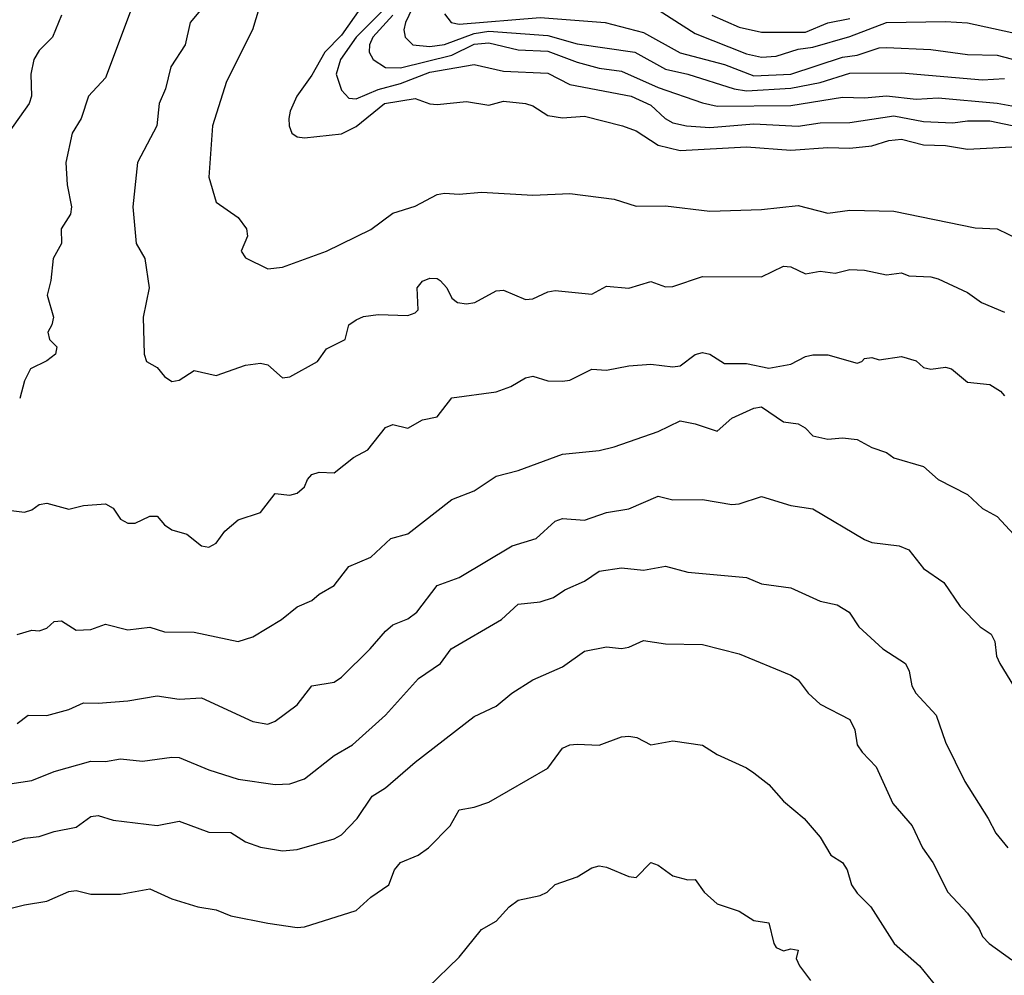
# Model space of a CAD drawing. Header units: metres. Extents: x -51132 to -49532, y -231222 to -229437.
# Tile 84 of 256: x -50404 to -50338, y -230770 to -230705. Entities that reach past the tile are written whole.
import ezdxf

# ---------------------------------------------------------------- set-up
doc = ezdxf.new("R2010")
doc.units = ezdxf.units.M
doc.layers.add('CONTOUR_INDEX', color=1, linetype='Continuous')
doc.layers.add('CONTOUR_INTER', color=3, linetype='Continuous')

msp = doc.modelspace()

# ---------------------------------------------------------------- linework, layer by layer
at = {"layer": 'CONTOUR_INDEX'}
for points, elevation in [([(-50379.58, -230704.265), (-50381.58, -230706.244), (-50382.64, -230707.759), (-50382.936, -230708.759), (-50382.58, -230709.835), (-50382.08, -230710.391), (-50381.58, -230710.428), (-50380.08, -230709.792), (-50378.58, -230709.392), (-50376.58, -230708.629), (-50373.58, -230708.107), (-50371.58, -230708.556), (-50368.58, -230708.681), (-50367.08, -230709.458), (-50362.926, -230710.259), (-50361.58, -230710.869), (-50360.601, -230711.759), (-50360.08, -230712.067), (-50359.168, -230712.259), (-50357.58, -230712.367), (-50354.58, -230712.132), (-50351.58, -230712.278), (-50350.08, -230712.059), (-50348.08, -230712.048), (-50345.08, -230711.578), (-50343.08, -230711.961), (-50341.08, -230712.054), (-50340.08, -230711.921), (-50338.58, -230711.928), (-50336.08, -230712.453)], 70), ([(-50401.579, -230704.759), (-50402.177, -230706.259), (-50403.08, -230707.162), (-50403.444, -230707.759), (-50403.648, -230708.759), (-50403.621, -230710.259), (-50403.773, -230710.759), (-50405.58, -230713.305)], 75), ([(-50357.43, -230704.759), (-50355.58, -230705.569), (-50354.08, -230705.914), (-50351.08, -230705.909), (-50349.58, -230705.278), (-50348.08, -230704.977)], 65), ([(-50404.58, -230746.783), (-50403.58, -230746.489), (-50403.08, -230746.536), (-50402.58, -230746.344), (-50402.08, -230745.897), (-50401.58, -230745.845), (-50400.58, -230746.477), (-50399.58, -230746.448), (-50398.58, -230746.08), (-50397.08, -230746.462), (-50395.58, -230746.276), (-50394.58, -230746.602), (-50392.58, -230746.625), (-50389.58, -230747.251), (-50388.58, -230746.947), (-50386.634, -230745.759), (-50385.58, -230744.9), (-50384.58, -230744.483), (-50384.08, -230744.039), (-50383.08, -230743.45), (-50382.08, -230742.169), (-50380.58, -230741.525), (-50379.222, -230740.259), (-50378.08, -230739.956), (-50375.08, -230737.614), (-50373.58, -230737.021), (-50372.08, -230736.027), (-50370.58, -230735.661), (-50367.58, -230734.539), (-50365.08, -230734.284), (-50364.08, -230734.051), (-50361.08, -230733.01), (-50359.58, -230732.289), (-50358.58, -230732.485), (-50357.08, -230732.986), (-50356.08, -230732.108), (-50354.58, -230731.429), (-50354.08, -230731.333), (-50352.58, -230732.348), (-50351.58, -230732.493), (-50351.105, -230732.759), (-50350.58, -230733.31), (-50349.58, -230733.519), (-50348.58, -230733.434), (-50347.58, -230733.559), (-50346.58, -230734.089), (-50345.58, -230734.423), (-50345.08, -230734.788), (-50343.08, -230735.378), (-50342.08, -230736.269), (-50340.08, -230737.279), (-50339.08, -230738.225), (-50338.08, -230738.785), (-50336.08, -230740.928)], 75), ([(-50376.747, -230770.759), (-50374.58, -230768.666), (-50373.08, -230766.808), (-50372.08, -230766.225), (-50371.185, -230765.259), (-50370.58, -230764.808), (-50369.08, -230764.493), (-50368.612, -230764.259), (-50368.08, -230763.748), (-50366.58, -230763.216), (-50365.58, -230762.607), (-50365.08, -230762.489), (-50364.58, -230762.562), (-50363.08, -230763.201), (-50362.58, -230763.274), (-50361.58, -230762.258), (-50361.08, -230762.432), (-50360.08, -230763.154), (-50359.08, -230763.42), (-50358.58, -230763.396), (-50357.964, -230764.259), (-50357.08, -230765.048), (-50355.58, -230765.563), (-50354.58, -230766.181), (-50353.58, -230766.338), (-50353.243, -230767.759), (-50353.08, -230768.013), (-50352.58, -230768.255), (-50352.08, -230768.12), (-50351.58, -230768.2), (-50351.726, -230768.759), (-50351.494, -230769.259), (-50350.753, -230770.259)], 80)]:
    msp.add_lwpolyline(points, dxfattribs=dict(at, elevation=elevation))
at = {"layer": 'CONTOUR_INTER'}
for points, elevation in [([(-50396.435, -230703.259), (-50398.58, -230708.999), (-50399.735, -230710.259), (-50400.232, -230711.759), (-50400.857, -230712.759), (-50401.27, -230714.759), (-50401.188, -230716.259), (-50400.89, -230717.759), (-50400.964, -230718.259), (-50401.595, -230719.259), (-50401.583, -230720.259), (-50402.144, -230721.259), (-50402.288, -230722.759), (-50402.555, -230723.759), (-50402.12, -230725.259), (-50402.228, -230725.759), (-50402.509, -230726.259), (-50402.383, -230726.759), (-50401.894, -230727.259), (-50401.99, -230727.759), (-50402.58, -230728.211), (-50403.683, -230728.759), (-50404.08, -230729.564), (-50404.413, -230730.759)], 74), ([(-50391.183, -230703.259), (-50392.844, -230705.259), (-50393.176, -230706.759), (-50394.155, -230708.259), (-50394.513, -230709.759), (-50394.937, -230710.759), (-50395.11, -230712.259), (-50396.416, -230714.759), (-50396.737, -230717.759), (-50396.516, -230720.259), (-50395.921, -230721.259), (-50395.615, -230723.259), (-50396.039, -230725.259), (-50395.963, -230727.759), (-50395.803, -230728.259), (-50395.08, -230728.666), (-50394.58, -230729.27), (-50394.08, -230729.61), (-50393.58, -230729.521), (-50392.58, -230728.874), (-50391.08, -230729.199), (-50389.08, -230728.494), (-50388.08, -230728.368), (-50387.58, -230728.491), (-50386.58, -230729.365), (-50386.08, -230729.287), (-50384.205, -230728.259), (-50383.58, -230727.402), (-50382.315, -230726.759), (-50382.074, -230725.759), (-50381.58, -230725.418), (-50381.08, -230725.208), (-50380.08, -230725.067), (-50378.08, -230725.131), (-50377.58, -230724.956), (-50377.366, -230724.759), (-50377.439, -230723.259), (-50377.08, -230722.798), (-50376.58, -230722.607), (-50376.08, -230722.635), (-50375.888, -230722.759), (-50375.417, -230723.259), (-50375.08, -230723.951), (-50374.706, -230724.259), (-50374.08, -230724.354), (-50373.518, -230724.259), (-50372.08, -230723.454), (-50371.58, -230723.422), (-50370.08, -230724.058), (-50369.58, -230723.997), (-50368.58, -230723.526), (-50368.08, -230723.435), (-50365.58, -230723.694), (-50364.58, -230723.148), (-50363.08, -230723.273), (-50361.58, -230722.822), (-50360.58, -230723.194), (-50360.08, -230723.177), (-50358.08, -230722.495), (-50354.08, -230722.511), (-50352.58, -230721.78), (-50352.08, -230721.843), (-50351.08, -230722.307), (-50350.08, -230722.131), (-50349.08, -230722.262), (-50348.08, -230722.024), (-50347.08, -230722.049), (-50345.58, -230722.384), (-50344.58, -230722.231), (-50344.08, -230722.434), (-50342.58, -230722.501), (-50342.08, -230722.656), (-50340.08, -230723.565), (-50339.135, -230724.259), (-50337.58, -230724.902)], 73), ([(-50380.58, -230703.268), (-50382.58, -230706.108), (-50383.713, -230707.259), (-50384.58, -230708.831), (-50385.612, -230710.259), (-50386.062, -230711.259), (-50386.148, -230711.759), (-50386.133, -230712.259), (-50385.94, -230712.759), (-50385.58, -230713.009), (-50385.08, -230713.09), (-50382.58, -230712.799), (-50381.58, -230712.319), (-50379.646, -230710.759), (-50377.58, -230710.406), (-50376.58, -230710.768), (-50376.08, -230710.808), (-50374.08, -230710.614), (-50372.58, -230710.871), (-50371.58, -230710.58), (-50370.08, -230710.74), (-50369.58, -230710.901), (-50368.58, -230711.556), (-50367.58, -230711.719), (-50366.08, -230711.617), (-50363.501, -230712.259), (-50362.58, -230712.612), (-50361.08, -230713.566), (-50359.58, -230713.939), (-50355.08, -230713.697), (-50352.08, -230713.91), (-50349.58, -230713.744), (-50348.08, -230713.777), (-50346.58, -230713.626), (-50345.434, -230713.259), (-50344.58, -230713.165), (-50343.08, -230713.543), (-50341.58, -230713.606), (-50340.08, -230713.845), (-50337.08, -230713.693)], 71), ([(-50377.58, -230703.872), (-50378.231, -230705.259), (-50378.344, -230705.759), (-50378.247, -230706.259), (-50377.734, -230706.759), (-50376.58, -230706.89), (-50375.58, -230706.756), (-50373.58, -230705.998), (-50372.58, -230705.844), (-50368.58, -230706.124), (-50366.58, -230706.691), (-50362.656, -230707.259), (-50360.58, -230708.417), (-50359.064, -230708.759), (-50355.926, -230709.759), (-50355.08, -230709.887), (-50352.08, -230709.709), (-50350.08, -230709.331), (-50348.08, -230708.69), (-50344.58, -230708.661), (-50339.08, -230709.14), (-50337.58, -230709.057)], 68), ([(-50388.151, -230704.259), (-50388.619, -230705.759), (-50390.388, -230709.259), (-50391.329, -230712.259), (-50391.567, -230715.759), (-50391.08, -230717.448), (-50389.58, -230718.488), (-50389.026, -230719.259), (-50388.951, -230719.759), (-50389.379, -230720.759), (-50389.08, -230721.229), (-50387.58, -230721.975), (-50386.58, -230721.849), (-50383.58, -230720.765), (-50380.58, -230719.308), (-50379.08, -230718.2), (-50377.58, -230717.715), (-50376.08, -230716.935), (-50375.58, -230716.844), (-50374.58, -230716.902), (-50373.08, -230716.756), (-50369.58, -230716.972), (-50367.08, -230716.866), (-50364.08, -230717.244), (-50362.58, -230717.707), (-50360.58, -230717.702), (-50357.58, -230718.047), (-50354.08, -230717.944), (-50351.58, -230717.678), (-50349.58, -230718.189), (-50348.08, -230717.995), (-50345.08, -230718.049), (-50339.58, -230719.175), (-50338.08, -230719.265), (-50336.58, -230719.97)], 72), ([(-50375.58, -230704.663), (-50375.124, -230705.259), (-50374.58, -230705.368), (-50369.08, -230704.911), (-50364.67, -230705.259), (-50362.08, -230705.941), (-50359.58, -230707.301), (-50356.58, -230708.098), (-50354.58, -230708.868), (-50352.08, -230708.749), (-50348.58, -230707.614), (-50347.58, -230707.47), (-50346.08, -230706.968), (-50345.58, -230706.947), (-50342.58, -230707.087), (-50340.08, -230707.418), (-50338.08, -230707.479), (-50336.08, -230707.982)], 67), ([(-50361.58, -230704.075), (-50358.58, -230706.006), (-50355.08, -230707.376), (-50354.08, -230707.607), (-50353.08, -230707.527), (-50351.58, -230707.066), (-50350.58, -230706.923), (-50348.08, -230706.211), (-50345.58, -230705.26), (-50341.58, -230705.175), (-50340.08, -230705.275), (-50337.08, -230705.942)], 66), ([(-50379.08, -230704.745), (-50380.444, -230706.259), (-50380.672, -230706.759), (-50380.685, -230707.259), (-50380.416, -230707.759), (-50379.58, -230708.317), (-50378.58, -230708.321), (-50375.08, -230707.459), (-50373.58, -230706.717), (-50372.58, -230706.639), (-50370.58, -230707.101), (-50368.58, -230707.193), (-50366.58, -230707.946), (-50365.08, -230708.344), (-50363.58, -230708.565), (-50361.08, -230709.653), (-50358.08, -230710.7), (-50357.08, -230710.93), (-50352.08, -230710.896), (-50348.58, -230710.321), (-50347.08, -230710.358), (-50345.58, -230710.224), (-50343.58, -230710.447), (-50342.08, -230710.366), (-50338.08, -230710.734), (-50336.58, -230710.992)], 69), ([(-50406.08, -230738.226), (-50404.08, -230738.47), (-50403.58, -230738.32), (-50403.08, -230737.964), (-50402.58, -230737.88), (-50401.08, -230738.275), (-50400.08, -230738.019), (-50398.58, -230737.911), (-50398.08, -230738.21), (-50397.58, -230738.947), (-50397.08, -230739.227), (-50396.58, -230739.221), (-50395.58, -230738.755), (-50395.08, -230738.756), (-50394.58, -230739.33), (-50394.08, -230739.67), (-50393.08, -230739.975), (-50392.08, -230740.762), (-50391.58, -230740.86), (-50391.08, -230740.579), (-50390.496, -230739.759), (-50389.58, -230739.001), (-50388.08, -230738.5), (-50387.08, -230737.208), (-50386.08, -230737.321), (-50385.58, -230737.195), (-50385.081, -230736.759), (-50384.883, -230736.259), (-50384.58, -230735.93), (-50384.08, -230735.756), (-50383.08, -230735.805), (-50381.766, -230734.759), (-50380.777, -230734.259), (-50379.58, -230732.729), (-50379.08, -230732.539), (-50378.08, -230732.769), (-50377.08, -230732.218), (-50376.08, -230732.001), (-50375.08, -230730.717), (-50372.08, -230730.311), (-50371.08, -230729.946), (-50370.08, -230729.36), (-50369.58, -230729.24), (-50368.58, -230729.566), (-50367.58, -230729.599), (-50367.08, -230729.515), (-50365.58, -230728.773), (-50364.58, -230728.833), (-50363.08, -230728.547), (-50361.58, -230728.446), (-50360.08, -230728.628), (-50359.58, -230728.551), (-50358.58, -230727.784), (-50358.08, -230727.635), (-50357.58, -230727.761), (-50356.58, -230728.388), (-50355.08, -230728.401), (-50353.58, -230728.705), (-50352.08, -230728.441), (-50351.08, -230727.922), (-50350.58, -230727.794), (-50349.58, -230727.796), (-50347.58, -230728.361), (-50347.251, -230728.259), (-50347.08, -230728.042), (-50346.58, -230727.975), (-50346.08, -230728.152), (-50344.58, -230727.912), (-50343.58, -230728.21), (-50343.08, -230728.658), (-50342.58, -230728.765), (-50341.58, -230728.648), (-50341.17, -230728.759), (-50340.08, -230729.662), (-50338.58, -230729.816), (-50337.846, -230730.259), (-50337.58, -230730.584)], 74), ([(-50404.58, -230752.815), (-50403.836, -230752.259), (-50402.58, -230752.284), (-50401.08, -230751.875), (-50400.08, -230751.415), (-50399.08, -230751.451), (-50397.08, -230751.28), (-50395.08, -230750.952), (-50393.58, -230751.174), (-50392.08, -230751.072), (-50388.58, -230752.695), (-50387.58, -230752.864), (-50387.08, -230752.665), (-50385.58, -230751.556), (-50384.58, -230750.263), (-50383.08, -230750.013), (-50382.58, -230749.669), (-50380.631, -230747.759), (-50379.58, -230746.546), (-50379.08, -230746.126), (-50378.08, -230745.726), (-50377.456, -230745.259), (-50376.08, -230743.46), (-50374.58, -230742.917), (-50370.994, -230740.759), (-50369.362, -230740.259), (-50368.08, -230739.081), (-50367.58, -230738.908), (-50366.08, -230739.03), (-50364.58, -230738.509), (-50363.08, -230738.25), (-50361.08, -230737.395), (-50360.08, -230737.652), (-50358.08, -230737.622), (-50356.08, -230737.953), (-50355.58, -230737.904), (-50354.08, -230737.423), (-50352.08, -230738.03), (-50350.58, -230738.252), (-50347.08, -230740.34), (-50346.58, -230740.541), (-50344.737, -230740.759), (-50344.08, -230741.045), (-50343.08, -230742.299), (-50341.696, -230743.259), (-50340.58, -230744.881), (-50339.237, -230746.259), (-50338.487, -230746.759), (-50338.227, -230747.259), (-50338.117, -230748.259), (-50337.897, -230748.759), (-50336.978, -230750.259)], 76), ([(-50405.08, -230756.905), (-50403.58, -230756.678), (-50402.08, -230756.076), (-50399.58, -230755.365), (-50398.58, -230755.398), (-50397.58, -230755.223), (-50396.08, -230755.365), (-50394.08, -230755.097), (-50393.58, -230755.117), (-50391.58, -230755.974), (-50389.58, -230756.597), (-50387.08, -230756.967), (-50386.08, -230756.905), (-50385.08, -230756.574), (-50383.08, -230754.989), (-50381.837, -230754.259), (-50379.593, -230752.259), (-50377.34, -230749.759), (-50375.848, -230748.759), (-50375.132, -230747.759), (-50371.717, -230745.759), (-50370.58, -230744.713), (-50369.08, -230744.559), (-50368.197, -230744.259), (-50367.428, -230743.759), (-50366.08, -230743.168), (-50365.08, -230742.486), (-50363.58, -230742.25), (-50362.08, -230742.411), (-50360.58, -230742.14), (-50359.08, -230742.545), (-50355.08, -230742.924), (-50354.08, -230743.353), (-50352.08, -230743.614), (-50350.08, -230744.522), (-50348.93, -230744.759), (-50348.128, -230745.259), (-50347.46, -230746.259), (-50345.833, -230747.759), (-50344.3, -230748.759), (-50344.049, -230749.259), (-50343.865, -230750.259), (-50343.599, -230750.759), (-50342.22, -230752.259), (-50341.58, -230754.083), (-50340.266, -230756.759), (-50338.677, -230759.259), (-50338.179, -230760.259), (-50337.356, -230761.259)], 77), ([(-50405.58, -230761.105), (-50404.08, -230760.591), (-50403.08, -230760.498), (-50402.08, -230760.141), (-50400.58, -230759.858), (-50399.58, -230759.125), (-50399.08, -230759.074), (-50398.08, -230759.385), (-50395.08, -230759.751), (-50393.58, -230759.447), (-50391.58, -230760.187), (-50390.08, -230760.214), (-50389.08, -230760.845), (-50388.08, -230761.204), (-50386.58, -230761.461), (-50385.58, -230761.361), (-50383.08, -230760.656), (-50382.58, -230760.381), (-50381.516, -230759.259), (-50380.492, -230757.759), (-50379.58, -230757.184), (-50377.58, -230755.444), (-50373.58, -230752.341), (-50372.08, -230751.645), (-50371.023, -230750.759), (-50369.58, -230749.856), (-50367.58, -230748.98), (-50366.08, -230747.904), (-50364.58, -230747.615), (-50363.58, -230747.735), (-50363.08, -230747.648), (-50362.08, -230747.195), (-50360.58, -230747.412), (-50358.08, -230747.467), (-50355.58, -230748.088), (-50352.08, -230749.545), (-50351.58, -230749.868), (-50350.906, -230750.759), (-50350.08, -230751.499), (-50348.08, -230752.539), (-50347.744, -230753.259), (-50347.574, -230754.259), (-50347.249, -230754.759), (-50346.28, -230755.759), (-50345.15, -230758.259), (-50343.835, -230759.759), (-50343.143, -230761.259), (-50342.439, -230762.259), (-50341.417, -230764.259), (-50340.08, -230765.688), (-50339.31, -230766.759), (-50339.08, -230767.275), (-50338.624, -230767.759), (-50337.08, -230768.851)], 78), ([(-50406.08, -230765.63), (-50404.08, -230765.117), (-50402.58, -230764.878), (-50401.08, -230764.221), (-50400.58, -230764.151), (-50399.58, -230764.412), (-50397.58, -230764.41), (-50395.58, -230764.033), (-50394.08, -230764.717), (-50392.322, -230765.259), (-50391.08, -230765.473), (-50390.08, -230765.875), (-50387.58, -230766.378), (-50385.58, -230766.668), (-50385.08, -230766.625), (-50381.58, -230765.514), (-50380.58, -230764.614), (-50379.365, -230763.759), (-50378.973, -230762.759), (-50378.58, -230762.249), (-50377.376, -230761.759), (-50376.674, -230761.259), (-50375.194, -230759.759), (-50374.58, -230758.674), (-50373.58, -230758.504), (-50372.58, -230758.163), (-50368.58, -230755.846), (-50367.58, -230754.492), (-50367.08, -230754.258), (-50366.58, -230754.215), (-50365.08, -230754.287), (-50363.58, -230753.724), (-50363.08, -230753.674), (-50362.524, -230753.759), (-50361.58, -230754.257), (-50360.08, -230753.997), (-50358.08, -230754.292), (-50357.08, -230754.934), (-50355.08, -230755.835), (-50354.58, -230756.177), (-50353.58, -230756.969), (-50352.58, -230758.098), (-50351.177, -230759.259), (-50350.08, -230760.533), (-50349.36, -230761.759), (-50348.568, -230762.259), (-50348.253, -230762.759), (-50347.952, -230763.759), (-50347.58, -230764.324), (-50346.655, -230765.259), (-50345.075, -230767.759), (-50343.359, -230769.259), (-50341.58, -230771.443)], 79)]:
    msp.add_lwpolyline(points, dxfattribs=dict(at, elevation=elevation))

doc.saveas('drawing.dxf')
